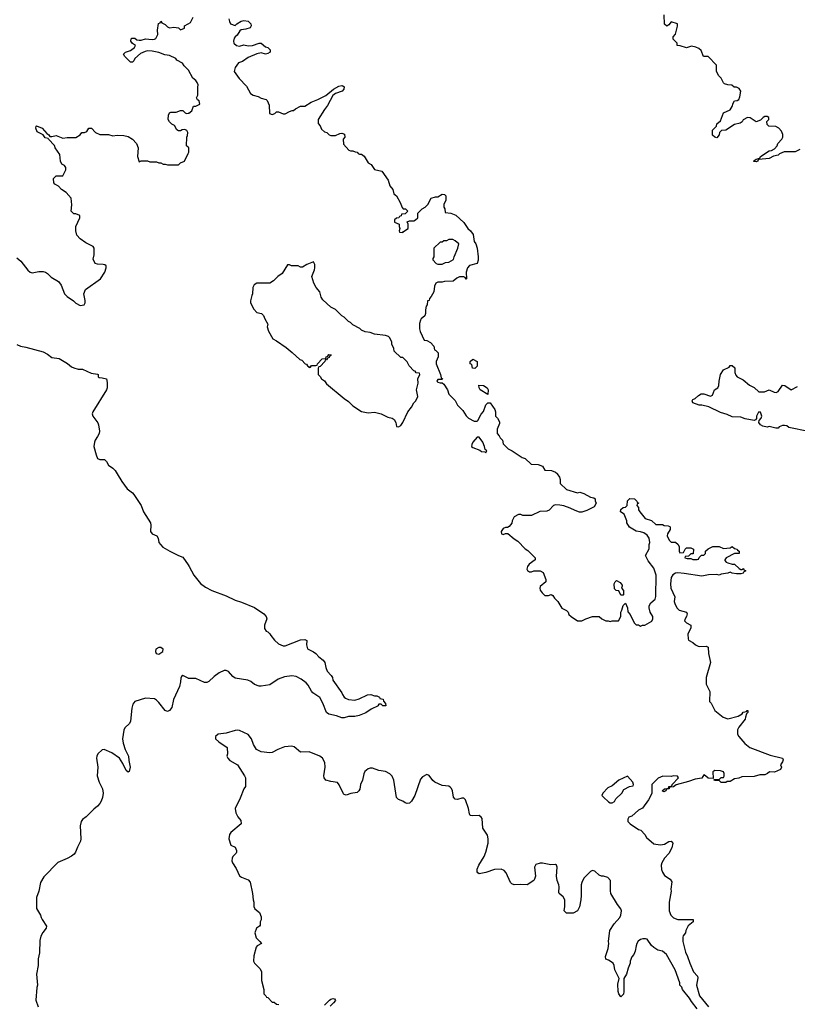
# Model space of a CAD drawing. Header units: inches. Extents: x 2494115 to 2685112, y 774173 to 915163.
# Tile 123 of 215: x 2578455 to 2585587, y 865133 to 874166. Entities that reach past the tile are written whole.
import ezdxf

# ---------------------------------------------------------------- set-up
doc = ezdxf.new("R2010")
doc.units = ezdxf.units.IN
doc.header["$MEASUREMENT"] = 0
for name, color, linetype in [('C5876', 7, 'Continuous'), ('C5877', 7, 'Continuous'), ('C5886', 7, 'Continuous'), ('C5887', 7, 'Continuous')]:
    doc.layers.add(name, color=color, linetype=linetype)

msp = doc.modelspace()

# ---------------------------------------------------------------- linework, layer by layer
at = {"layer": 'C5876', "color": 5, "elevation": 40}
for points in [[(2579348.9, 870000), (2579390.6, 869930), (2579441.5, 869861.5), (2579490, 869825.5), (2579502.4, 869810), (2579570.2, 869710.2), (2579590.3, 869650.3), (2579653.4, 869550), (2579658.8, 869530), (2579656, 869470), (2579670.7, 869450.7), (2579711.3, 869430), (2579724.7, 869410), (2579731, 869370), (2579746, 869350), (2579768.1, 869328.1), (2579832, 869290), (2579910, 869251), (2579950, 869236), (2580000, 869165.2)], [(2580000, 868123.8), (2579950, 868149), (2579939.8, 868140.2), (2579933.7, 868126.3), (2579930.5, 868090), (2579920.4, 868050), (2579866.4, 867930), (2579850, 867855.3), (2579830, 867829.2), (2579810, 867819), (2579790, 867828.7), (2579730, 867902.7), (2579710, 867922.7), (2579690, 867934.5), (2579610, 867941.6), (2579510.4, 867909.7), (2579493.5, 867886.5), (2579483.1, 867850), (2579470.5, 867729.5), (2579462.8, 867710), (2579418.8, 867670), (2579410.6, 867649.4), (2579398.8, 867570), (2579404, 867530), (2579422, 867470), (2579453.4, 867410), (2579455.5, 867370), (2579466.8, 867310), (2579458, 867270), (2579450, 867264), (2579430, 867279), (2579401.7, 867341.7), (2579371.1, 867391.1), (2579301.5, 867441.5), (2579230, 867469.7), (2579210, 867466.6), (2579173.1, 867430), (2579162.3, 867410), (2579158.5, 867390), (2579170.2, 867310), (2579165.3, 867230), (2579184.6, 867170), (2579214, 867110), (2579219.6, 867070), (2579214.6, 867030), (2579202.2, 866997.8), (2579190, 866975.1), (2579170, 866952), (2579135.8, 866924.2), (2579066, 866854), (2579031.7, 866828.3), (2579018.4, 866810), (2579010.3, 866769.7), (2579016.4, 866650), (2579011.8, 866628.2), (2578984.1, 866575.9), (2578967.7, 866530), (2578953.4, 866510), (2578930, 866492.3), (2578890, 866469.5), (2578805.7, 866434.3), (2578676.5, 866303.5), (2578645.5, 866250), (2578630.4, 866170), (2578608.5, 866111.5), (2578610.5, 866010.5), (2578647.3, 865950), (2578650.7, 865930), (2578660.7, 865910), (2578700.5, 865850), (2578698, 865830), (2578667.8, 865792.2), (2578650, 865759.3), (2578640.4, 865719.6), (2578635.8, 865604.2), (2578624.6, 865550), (2578624.3, 865490), (2578610.2, 865410), (2578617.6, 865310), (2578612.2, 865287.8), (2578603.7, 865170), (2578623.1, 865110)]]:
    msp.add_lwpolyline(points, dxfattribs=at)
msp.add_lwpolyline([(2579750, 868407.3), (2579730, 868406), (2579703.7, 868390), (2579699.5, 868370), (2579708, 868350), (2579730, 868344.4), (2579767, 868370), (2579769.5, 868390)], close=True, dxfattribs=at)
at = {"layer": 'C5877', "color": 5}
for points, elevation in [([(2580000, 873706.1), (2579962, 873742), (2579948.4, 873768.4), (2579896.4, 873796.4), (2579888, 873810), (2579830, 873837.2), (2579784.7, 873844.7), (2579730, 873864), (2579670, 873878), (2579630, 873879.3), (2579605.2, 873874.8), (2579562.5, 873857.5), (2579512, 873810), (2579502, 873790), (2579490, 873778), (2579470, 873778), (2579418, 873830), (2579408, 873850), (2579426, 873870), (2579470, 873884.7), (2579508, 873910), (2579518, 873930), (2579490, 873948), (2579475.3, 873970), (2579478, 873990), (2579484, 873996), (2579510, 873996), (2579530, 873982), (2579550, 873978), (2579570, 873978), (2579610, 873990.8), (2579670, 873984), (2579690, 873987.3), (2579704.7, 873995.3), (2579722, 874030), (2579719, 874070), (2579728.4, 874131.6), (2579742, 874138), (2579750, 874154), (2579758, 874138), (2579790, 874122), (2579810, 874102), (2579830, 874092), (2579870, 874098), (2579910, 874092), (2579930, 874072), (2579966, 874090), (2579966, 874110), (2580000, 874128.5)], 60), ([(2580000, 872996), (2579986, 873010), (2579988, 873090), (2579995.3, 873104.7), (2579998, 873130), (2579988, 873150), (2579970, 873159), (2579945.4, 873154.6), (2579930, 873146), (2579910, 873146), (2579896.4, 873156.4), (2579874.6, 873194.6), (2579850, 873208), (2579828.7, 873230), (2579818, 873250), (2579819, 873290), (2579829.1, 873310.9), (2579841.2, 873318.8), (2579890, 873318), (2579930, 873334), (2579950, 873334), (2579971.6, 873311.6), (2579985.4, 873305.4), (2580000, 873308.7)], 60), ([(2578430, 871980.7), (2578466.8, 871950), (2578528.5, 871868.5), (2578550, 871850.7), (2578570, 871842.8), (2578630, 871854.8), (2578670, 871856), (2578690.7, 871850.7), (2578710, 871838), (2578744.5, 871804.5), (2578810, 871764.7), (2578834.8, 871730), (2578866.8, 871650), (2578890, 871626), (2578947.1, 871587.1), (2578970, 871566), (2579010, 871544.7), (2579046, 871550), (2579055.3, 871570), (2579055.3, 871590), (2579042, 871650), (2579058, 871690), (2579195.3, 871790), (2579235.3, 871850), (2579248, 871890), (2579247.3, 871907.3), (2579236.4, 871916.4), (2579220.4, 871920.4), (2579170, 871922), (2579148, 871930), (2579128.7, 871970), (2579138, 872010), (2579138, 872070), (2579130, 872086), (2579060.2, 872120.2), (2579010, 872155.3), (2578979, 872190), (2578969, 872230), (2578968.7, 872270), (2579006, 872350), (2579006, 872370), (2578970, 872386), (2578950, 872386), (2578928, 872410), (2578932.7, 872467.3), (2578928, 872530), (2578880.2, 872580.2), (2578838, 872610), (2578810, 872638), (2578776.4, 872656.4), (2578768, 872670), (2578766, 872710), (2578790, 872734), (2578850, 872734), (2578878, 872790), (2578878, 872810), (2578866, 872830), (2578842, 872842), (2578828, 872870), (2578822, 872930), (2578781.2, 872990), (2578772.9, 873012.9), (2578718, 873070), (2578716.4, 873076.4), (2578690, 873084), (2578668.9, 873108.9), (2578616.4, 873136.4), (2578602, 873170), (2578606, 873190), (2578610, 873194), (2578662, 873170), (2578702.8, 873122.8), (2578722, 873110), (2578730, 873094), (2578750, 873094), (2578790, 873104.7), (2578850, 873081), (2578890, 873086), (2578970, 873084.7), (2579008.4, 873111.6), (2579026, 873130), (2579050, 873132), (2579070, 873142), (2579090, 873172), (2579114, 873170), (2579150, 873132), (2579190, 873112), (2579270, 873112), (2579310, 873102), (2579350, 873106), (2579410, 873104), (2579450, 873094), (2579490.4, 873070.4), (2579527.3, 873030), (2579540.7, 872990), (2579536, 872910), (2579550, 872862), (2579570, 872872), (2579628.4, 872871.6), (2579650, 872862), (2579710, 872862), (2579730, 872852), (2579750, 872852), (2579770, 872842), (2579790, 872842), (2579810, 872834), (2579910, 872834), (2579930, 872854), (2579966, 872870), (2580000, 872938)], 60), ([(2578430, 871186), (2578462, 871170), (2578510, 871162.8), (2578670, 871118.8), (2578710, 871098.8), (2578750, 871067.3), (2578817.5, 871057.5), (2578893, 871013), (2578930, 870981), (2578950, 870971), (2578990, 870961), (2579030, 870961), (2579110, 870922), (2579170, 870914), (2579174, 870910), (2579174, 870890), (2579183.6, 870883.6), (2579210, 870882), (2579250, 870871.3), (2579257.3, 870837.3), (2579257.3, 870790), (2579250.6, 870770), (2579126.8, 870570), (2579121, 870550), (2579124.7, 870530), (2579171.1, 870468.9), (2579178.8, 870450), (2579186.8, 870390), (2579184, 870370), (2579170, 870342), (2579146, 870310), (2579141, 870290), (2579136, 870250), (2579155.3, 870175.3), (2579170, 870142), (2579190, 870132), (2579232, 870130), (2579250, 870112), (2579270, 870078), (2579310.5, 870050.5), (2579331, 870030), (2579348.9, 870000)], 40)]:
    msp.add_lwpolyline(points, dxfattribs=dict(at, elevation=elevation))
at = {"layer": 'C5886', "color": 5}
for points, elevation in [([(2583385.9, 870000), (2583404.7, 869970), (2583411.1, 869948.9), (2583411.3, 869910), (2583470, 869856), (2583570, 869826), (2583591.1, 869831.1), (2583630, 869818), (2583690, 869784.7), (2583719.6, 869779.6), (2583732, 869770), (2583732.7, 869752.7), (2583742, 869730), (2583723.6, 869696.4), (2583658, 869662), (2583610, 869649), (2583589.1, 869649.1), (2583550, 869662), (2583504.7, 869684.7), (2583445.6, 869705.6), (2583410, 869713.2), (2583370, 869714), (2583350, 869708), (2583310, 869668), (2583290, 869658), (2583225.4, 869654.6), (2583150, 869618), (2583070, 869618), (2583050, 869628), (2583030, 869628), (2582990, 869606), (2582972, 869570), (2582970, 869546), (2582943.6, 869516.4), (2582930, 869506), (2582910, 869506), (2582890, 869498), (2582882, 869490), (2582872, 869470), (2582874, 869450), (2582890, 869442), (2582910, 869452), (2582932.7, 869452.7), (2582990, 869402), (2583023.6, 869383.6), (2583090, 869312), (2583116.9, 869296.9), (2583182, 869230), (2583182, 869210), (2583127.9, 869172.1), (2583111.3, 869150), (2583105.4, 869125.4), (2583111.6, 869111.6), (2583130, 869102), (2583150, 869102), (2583170, 869111.3), (2583230, 869111.3), (2583255.3, 869095.3), (2583282, 869030), (2583282, 869010), (2583230, 868966), (2583226, 868950), (2583230, 868934), (2583247.5, 868907.5), (2583270, 868884.7), (2583303.6, 868883.6), (2583330, 868892), (2583343.6, 868883.6), (2583359.6, 868859.6), (2583392, 868830), (2583427.1, 868767.1), (2583470, 868744.7), (2583484.7, 868730), (2583492, 868710), (2583512, 868690), (2583570, 868651.3), (2583610, 868652), (2583646, 868670), (2583708.9, 868691.1), (2583750, 868692), (2583770, 868692), (2583794, 868670), (2583831.6, 868651.6), (2583851.1, 868651.1), (2583870, 868644.7), (2583890, 868652), (2583947.3, 868652.7), (2583968, 868690), (2583968, 868730), (2583978, 868750), (2583988.9, 868791.1), (2584010, 868814), (2584031.1, 868771.1), (2584032.7, 868732.7), (2584054, 868710), (2584090, 868634), (2584110, 868614), (2584130, 868614), (2584150, 868602), (2584168.4, 868611.6), (2584190, 868612), (2584252.9, 868647.1), (2584262, 868670), (2584262, 868690), (2584238, 868730), (2584228.7, 868770), (2584228.7, 868790), (2584243.1, 868816.9), (2584282, 868850), (2584290, 868874), (2584292, 869070), (2584270, 869135.3), (2584220.2, 869200.2), (2584195.3, 869250), (2584228.4, 869311.6), (2584228.7, 869350), (2584235.3, 869370), (2584228, 869410), (2584210, 869438), (2584178, 869458), (2584150, 869469.2), (2584110, 869474), (2584048.7, 869510), (2584022, 869550), (2584022, 869570), (2583998, 869630), (2583966, 869650), (2583967.3, 869672.7), (2583988.4, 869691.6), (2584010, 869694), (2584026, 869710), (2584028.4, 869751.6), (2584050, 869774), (2584094, 869770), (2584114, 869750), (2584118, 869738), (2584130, 869734), (2584132, 869730), (2584118, 869722), (2584114, 869710), (2584131.6, 869691.6), (2584132, 869670), (2584142, 869650), (2584191.1, 869591.1), (2584250, 869572), (2584290, 869534), (2584350, 869534), (2584365.4, 869525.4), (2584403.6, 869523.6), (2584416.9, 869516.9), (2584422, 869510), (2584421, 869490), (2584398, 869450), (2584392, 869430), (2584411.6, 869391.6), (2584430, 869374), (2584470, 869372), (2584494, 869350), (2584502, 869330), (2584502, 869290), (2584510, 869274), (2584542, 869278), (2584558, 869310), (2584570, 869322), (2584610, 869322), (2584634, 869310), (2584632.7, 869267.3), (2584610, 869266), (2584590, 869246), (2584558, 869242), (2584554, 869230), (2584576.4, 869223.6), (2584610, 869222), (2584630, 869214), (2584670, 869214), (2584682, 869218), (2584687.3, 869232.7), (2584707.3, 869252.7), (2584730, 869254), (2584746, 869270), (2584746, 869290), (2584770, 869312), (2584812.7, 869332.7), (2584870, 869332), (2584910, 869314), (2584970, 869322), (2584990, 869332), (2585010, 869314), (2585034, 869310), (2585038, 869298), (2585054, 869290), (2585054, 869270), (2585010, 869268), (2584934, 869230), (2584922, 869210), (2584923.6, 869203.6), (2584934, 869190), (2584950, 869182), (2584990, 869172), (2585011.6, 869171.6), (2585054, 869130), (2585070, 869122), (2585078, 869122), (2585092.7, 869132.7), (2585098, 869118), (2585114, 869110), (2585098, 869102), (2585091.6, 869088.4), (2585070, 869082), (2585030, 869082), (2584989.1, 869089.1), (2584970, 869098), (2584950, 869088.7), (2584890, 869078), (2584870, 869068.7), (2584850, 869075.3), (2584773.6, 869073.6), (2584710, 869060.9), (2584550, 869086), (2584490, 869091.8), (2584470, 869089.4), (2584445.8, 869074.2), (2584430.6, 869050), (2584423.1, 868990), (2584426.4, 868950), (2584462.8, 868870), (2584458.8, 868830), (2584462.8, 868810), (2584481, 868770), (2584502, 868750), (2584570.8, 868730.8), (2584576.9, 868716.9), (2584571.6, 868691.6), (2584558, 868670), (2584552, 868650), (2584570, 868632), (2584612, 868610), (2584610, 868586), (2584582, 868530), (2584584.7, 868484.7), (2584590, 868474), (2584630, 868452), (2584652, 868430), (2584678, 868418), (2584690, 868414.8), (2584750, 868418), (2584771, 868410), (2584772, 868350), (2584791.3, 868270), (2584751.6, 868131.6), (2584751.6, 868071.6), (2584783.6, 868003.6), (2584782, 867910), (2584796, 867896), (2584832, 867830), (2584906.8, 867766.8), (2584950, 867751.3), (2585044.7, 867775.3), (2585082, 867798), (2585090, 867812), (2585122, 867818), (2585126, 867830), (2585134, 867830), (2585132, 867810), (2585122, 867798), (2585111.3, 867768.7), (2585110, 867748), (2585050, 867675.3), (2585038.8, 867650), (2585038, 867610), (2585051.3, 867590), (2585105.2, 867525.2), (2585152, 867490), (2585337.5, 867417.5), (2585450.7, 867390.7), (2585456, 867376), (2585450, 867358), (2585432, 867330), (2585442, 867310), (2585432.7, 867287.3), (2585376.9, 867263.1), (2585332.7, 867267.3), (2585314, 867250), (2585290, 867238), (2585242, 867238), (2585190, 867222), (2585079.6, 867220.4), (2585051.1, 867208.9), (2585010, 867202), (2584970, 867178), (2584943.6, 867176.4), (2584930, 867168), (2584890, 867168), (2584870, 867186), (2584832.7, 867187.3), (2584826, 867190), (2584826, 867194), (2584870, 867194), (2584890, 867214), (2584910, 867214), (2584915.3, 867224.7), (2584915.3, 867250), (2584910, 867266), (2584883.6, 867276.4), (2584830, 867278), (2584812.7, 867267.3), (2584814, 867206), (2584768, 867208), (2584746, 867230), (2584730, 867238), (2584711.6, 867208.4), (2584650, 867199), (2584590, 867177.2), (2584474.8, 867145.2), (2584450, 867129.2), (2584414, 867126), (2584412, 867110), (2584391.6, 867108.4), (2584382, 867098), (2584382, 867090), (2584363.1, 867083.1), (2584348, 867090), (2584370, 867111), (2584406, 867114), (2584408, 867130), (2584428, 867132), (2584438, 867142), (2584438, 867150), (2584498, 867210), (2584487.3, 867227.3), (2584450, 867228), (2584430, 867222), (2584352.7, 867227.3), (2584311.6, 867208.4), (2584254, 867150), (2584251.6, 867068.4), (2584222, 867010), (2584166.4, 866933.6), (2584130, 866914), (2584070, 866858), (2584042, 866850), (2584034, 866830), (2584034, 866810), (2584054, 866790), (2584130, 866736), (2584151.3, 866730), (2584190, 866691.3), (2584203.5, 866663.5), (2584270, 866606), (2584330, 866596), (2584350, 866598.8), (2584370, 866602.8), (2584410, 866626), (2584430, 866631), (2584444.7, 866610), (2584436, 866570), (2584410, 866518), (2584367.5, 866472.5), (2584346, 866430), (2584338.8, 866410), (2584342, 866370), (2584350, 866344.7), (2584370, 866316), (2584422, 866282), (2584435.3, 866255.3), (2584426, 866190), (2584431.3, 866170), (2584410.7, 866069.3), (2584410.8, 865990), (2584426.8, 865950), (2584450, 865926), (2584490, 865911), (2584632, 865910), (2584631, 865890), (2584587.3, 865852.7), (2584566, 865810), (2584562, 865790), (2584539.8, 865760.2), (2584536, 865750), (2584536, 865710), (2584560.7, 865610), (2584580.7, 865570), (2584601, 865510), (2584636, 865430), (2584670.8, 865390), (2584675.9, 865375.9), (2584662, 865310), (2584690, 865212), (2584771.3, 865110)], 60), ([(2580000, 869165.2), (2580010, 869151), (2580053, 869070), (2580113.3, 868993.3), (2580158.7, 868958.7), (2580216, 868930), (2580350, 868880.3), (2580430, 868839.6), (2580490, 868823.6), (2580610, 868774.6), (2580693.9, 868713.9), (2580715.5, 868690), (2580721.6, 868670), (2580699.1, 868610), (2580699.8, 868579.8), (2580716, 868556), (2580732, 868550), (2580750, 868532), (2580756.9, 868516.9), (2580793, 868473), (2580830, 868440.7), (2580870, 868421), (2580890, 868422.8), (2581030, 868475.8), (2581070, 868480.7), (2581090, 868472), (2581084, 868430), (2581095.2, 868395.2), (2581150, 868366.7), (2581170, 868352), (2581199.6, 868319.6), (2581239.1, 868290), (2581253.4, 868270), (2581262.5, 868222.5), (2581274.8, 868190), (2581311, 868150), (2581322.8, 868130), (2581328.3, 868108.3), (2581410.5, 867990.5), (2581414.8, 867974.8), (2581430.7, 867950.7), (2581442, 867942), (2581470.6, 867930.6), (2581530, 867924), (2581570, 867934.8), (2581646.3, 867973.7), (2581674.4, 867974.4), (2581710, 867962), (2581730, 867962), (2581754, 867950), (2581758, 867938), (2581790, 867934), (2581792.7, 867912.7), (2581810, 867894), (2581814, 867870), (2581786, 867870), (2581770, 867886), (2581750, 867886), (2581742, 867878), (2581742, 867870), (2581678, 867842), (2581630, 867806), (2581570, 867781.2), (2581530, 867773.2), (2581470, 867773.2), (2581430, 867761.2), (2581410, 867762.7), (2581359.2, 867779.2), (2581290, 867794), (2581270, 867809.6), (2581236.2, 867896.2), (2581207.4, 867947.4), (2581144.7, 867990), (2581130, 868004.7), (2581100.7, 868060.7), (2581082.4, 868082.4), (2581037.3, 868117.3), (2580990, 868139.8), (2580950, 868147.8), (2580883, 868137), (2580825.4, 868114.6), (2580750, 868063.1), (2580671.2, 868051.2), (2580650, 868052.4), (2580610, 868066.6), (2580574.2, 868094.2), (2580547.1, 868107.1), (2580430, 868125), (2580410, 868139.8), (2580370, 868184.8), (2580350, 868195.1), (2580330, 868196.8), (2580284.4, 868175.6), (2580238.2, 868141.8), (2580190, 868095.6), (2580170, 868086.2), (2580150, 868085.8), (2580070, 868122.9), (2580002.5, 868122.5), (2580000, 868123.8)], 40), ([(2584669, 865090), (2584617.5, 865157.5), (2584599, 865190), (2584535.3, 865270), (2584528, 865290), (2584509.1, 865309.1), (2584508.7, 865330), (2584467, 865450), (2584386.6, 865590), (2584350, 865619.5), (2584308.7, 865630), (2584270, 865652.7), (2584250, 865673.2), (2584210, 865729.2), (2584194.8, 865734.8), (2584170, 865734.5), (2584150, 865726.6), (2584128.9, 865711.1), (2584116.3, 865690), (2584108, 865670), (2584099.8, 865620.2), (2584086.8, 865590), (2584070, 865568), (2584054.8, 865530), (2584054.8, 865510), (2584035.2, 865464.8), (2584020.5, 865410), (2583996.3, 865370), (2583996.4, 865250), (2583992.7, 865227.3), (2583970, 865202), (2583950, 865228.7), (2583943.6, 865250), (2583941.6, 865318.4), (2583954, 865370), (2583914, 865450), (2583908, 865490), (2583898, 865510), (2583856.4, 865536.4), (2583830, 865546), (2583828, 865570), (2583853.6, 865646.4), (2583859, 865690), (2583855.3, 865710), (2583868.7, 865810), (2583908.7, 865870), (2583959, 865930), (2583969, 865950), (2583974, 865990), (2583969, 866010), (2583939, 866050), (2583877.2, 866150), (2583872.5, 866172.5), (2583872.7, 866270), (2583850, 866295.3), (2583810, 866309), (2583790, 866309), (2583770, 866319), (2583730, 866353.2), (2583710, 866359.3), (2583690, 866351.8), (2583628.2, 866290), (2583611.1, 866251.1), (2583606, 866230), (2583606, 866130), (2583601, 866090), (2583590, 866026), (2583572, 865990), (2583530, 865968), (2583470, 865968), (2583448.7, 865990), (2583455.3, 866030), (2583454, 866090), (2583438.6, 866118.6), (2583402, 866150), (2583399, 866159), (2583403.7, 866210), (2583400.9, 866230), (2583385.2, 866270), (2583379.3, 866310), (2583384, 866390), (2583378, 866410), (2583370, 866415.3), (2583327.1, 866412.9), (2583250, 866429.2), (2583230, 866429), (2583190, 866415.3), (2583178, 866390), (2583186, 866310), (2583178, 866282), (2583170, 866268.7), (2583110, 866229.2), (2583050, 866233.2), (2582990, 866228.7), (2582970, 866238), (2582958, 866250), (2582918, 866338), (2582899.3, 866359.3), (2582872.3, 866372.3), (2582810, 866369.3), (2582730, 866341.2), (2582670, 866329.2), (2582658, 866338), (2582649.3, 866349.3), (2582650, 866372), (2582666, 866410), (2582716.2, 866490), (2582731.8, 866530), (2582752.3, 866610), (2582753.2, 866650), (2582745.6, 866685.6), (2582704, 866750), (2582696.5, 866836.5), (2582688.7, 866850), (2582670, 866864), (2582610, 866861.2), (2582586, 866866), (2582579, 866879), (2582572.7, 866930), (2582545.2, 867010), (2582530, 867022.7), (2582510, 867024.5), (2582470, 867012), (2582450, 867015.1), (2582433.4, 867033.4), (2582423.6, 867090), (2582414.2, 867114.2), (2582404.4, 867124.4), (2582390, 867134.5), (2582330, 867140.9), (2582264, 867170), (2582244.9, 867184.9), (2582210, 867232.7), (2582190, 867240.9), (2582150, 867219.6), (2582130, 867199.5), (2582080.3, 867050), (2582050, 866996), (2582030, 866979.5), (2582010, 866975.1), (2581990, 866980.9), (2581970, 866996), (2581930, 867012.7), (2581909.7, 867029.7), (2581887, 867190), (2581870, 867225.2), (2581850, 867246), (2581810, 867269.5), (2581750, 867279.5), (2581690, 867298.4), (2581670, 867299.5), (2581650, 867294.5), (2581622, 867270), (2581611.7, 867248.3), (2581597.8, 867190), (2581579.6, 867150), (2581573.4, 867106.6), (2581564.9, 867090), (2581550, 867077), (2581493, 867067), (2581450, 867053.2), (2581430, 867059), (2581425.4, 867065.4), (2581386.3, 867146.3), (2581370, 867168.7), (2581310, 867176), (2581262, 867190), (2581248.7, 867210), (2581244, 867230), (2581257.2, 867310), (2581253.2, 867350), (2581233.2, 867390), (2581208.7, 867410), (2581110, 867449.5), (2581030, 867446), (2580973.8, 867493.8), (2580950, 867501.2), (2580884.5, 867495.5), (2580822, 867470), (2580770, 867442), (2580750, 867439), (2580670, 867448.7), (2580628, 867470), (2580598, 867518), (2580582, 867570), (2580549.3, 867609.3), (2580470, 867646), (2580450, 867649.3), (2580430, 867646), (2580350, 867621.2), (2580274, 867610), (2580252, 867590), (2580252, 867570), (2580282, 867542), (2580358, 867490), (2580361, 867430), (2580356, 867410), (2580364.7, 867390), (2580382, 867370), (2580452, 867330), (2580518, 867230), (2580524.7, 867210), (2580524.7, 867130), (2580510.6, 867109.4), (2580476.7, 867023.3), (2580431, 866930), (2580436, 866890), (2580454.4, 866854.4), (2580482, 866818), (2580486, 866790), (2580391.3, 866710), (2580378, 866690), (2580372, 866650), (2580390, 866594), (2580430, 866574), (2580443.6, 866543.6), (2580444.7, 866530), (2580439.8, 866520.2), (2580410, 866488), (2580404.9, 866475.1), (2580402, 866450), (2580405.5, 866430), (2580439.3, 866379.3), (2580470, 866312), (2580490, 866298), (2580550, 866274), (2580570, 866254), (2580591.3, 866150), (2580596, 866090), (2580602, 866070), (2580602, 866030), (2580612, 866010), (2580655.3, 865975.3), (2580670, 865934), (2580670.9, 865909.1), (2580662, 865890), (2580659.6, 865860.4), (2580654, 865850), (2580627.5, 865832.5), (2580610.8, 865790), (2580623.5, 865743.5), (2580658, 865710), (2580671.3, 865690), (2580631.6, 865668.4), (2580623.6, 865656.4), (2580603, 865577), (2580599.1, 865530), (2580610, 865511), (2580659.8, 865459.8), (2580671.3, 865430), (2580672, 865350), (2580692.7, 865267.3), (2580694, 865230), (2580714, 865210), (2580718, 865198), (2580730, 865194), (2580770, 865154), (2580790, 865154), (2580810, 865134), (2580831.6, 865131.6)], 60), ([(2581250, 865124.7), (2581295.3, 865170), (2581310, 865178.8), (2581330, 865184.7), (2581342, 865182), (2581350.8, 865169.2), (2581334.4, 865145.6), (2581304, 865116)], 60)]:
    msp.add_lwpolyline(points, dxfattribs=dict(at, elevation=elevation))
at = {"layer": 'C5886', "color": 5, "elevation": 60}
for points in [[(2583990, 868886), (2583970, 868888), (2583950, 868926), (2583926, 868930), (2583910, 868946), (2583908.7, 868990), (2583918, 869010), (2583930, 869022), (2583963.6, 869003.6), (2583979.6, 868979.6), (2583982, 868970), (2583974, 868950), (2583992, 868930), (2583994, 868890)], [(2584030, 867226), (2583950, 867188), (2583890, 867138), (2583850, 867118), (2583802, 867070), (2583794, 867050), (2583810, 867034), (2583854, 866990), (2583870, 866982), (2583890, 866982), (2583910, 866994), (2583923.1, 867016.9), (2583978, 867070), (2583996.4, 867103.6), (2584048.4, 867131.6), (2584082, 867138), (2584086, 867150), (2584078, 867170)]]:
    msp.add_lwpolyline(points, close=True, dxfattribs=at)
at = {"layer": 'C5887', "color": 5, "elevation": 60}
for points in [[(2580000, 874128.5), (2580020.4, 874139.6), (2580046, 874190)], [(2585610, 872974.5), (2585566.2, 872953.8), (2585466.9, 872953.1), (2585424.9, 872935.1), (2585410, 872924), (2585370, 872913.2), (2585330, 872892.3), (2585235.3, 872884.7), (2585224.7, 872875.3), (2585226, 872870), (2585210, 872860.9), (2585186.8, 872866.8), (2585184, 872870), (2585210, 872886), (2585244, 872896), (2585250, 872910.7), (2585330, 872962.8), (2585350, 872966), (2585378.9, 872981.1), (2585402, 873010), (2585409.1, 873030.9), (2585444, 873070), (2585453.2, 873090), (2585453.6, 873113.6), (2585443.1, 873143.1), (2585418, 873170), (2585390, 873188), (2585326, 873190), (2585310, 873206), (2585308.4, 873231.6), (2585326, 873250), (2585326, 873270), (2585310, 873278), (2585290, 873278), (2585274, 873270), (2585250, 873246), (2585210, 873228), (2585154, 873266), (2585130, 873268), (2585091.6, 873248.4), (2585082, 873230), (2585062, 873218), (2585010, 873204), (2584930, 873153.2), (2584891.1, 873148.9), (2584872, 873130), (2584871, 873110), (2584850, 873082), (2584830, 873088), (2584810, 873108), (2584810, 873154), (2584846, 873190), (2584848.9, 873211.1), (2584882, 873238), (2584909.4, 873310.6), (2584970, 873338), (2584989, 873370), (2584998, 873402), (2585010, 873422), (2585034.6, 873425.4), (2585050, 873434), (2585060.4, 873459.6), (2585068, 873510), (2585054.6, 873534.6), (2585030, 873548), (2585008.4, 873548.4), (2584987.3, 873567.3), (2584950, 873568), (2584918, 873578), (2584910, 873586), (2584888, 873630), (2584868, 873650), (2584846, 873690), (2584846, 873750), (2584770, 873828), (2584726, 873830), (2584704, 873884), (2584683.1, 873903.1), (2584655.5, 873915.5), (2584616.9, 873923.1), (2584570, 873908), (2584512.7, 873927.3), (2584486, 873930), (2584486, 873950), (2584449.1, 873989.1), (2584448.7, 874010), (2584470, 874034), (2584488, 874108), (2584487.3, 874127.3), (2584430, 874146), (2584410, 874118), (2584390, 874108), (2584370, 874126), (2584366, 874210)], [(2580374.4, 874174.4), (2580378, 874150), (2580387.5, 874127.5), (2580430, 874114), (2580446, 874130), (2580485.6, 874154.4), (2580510, 874158.8), (2580550, 874154), (2580574, 874130), (2580577.3, 874110), (2580567.3, 874092.7), (2580530, 874079.3), (2580486.8, 874073.2), (2580474.8, 874065.2), (2580450, 874024), (2580431.3, 874010), (2580423.5, 873996.5), (2580416, 873970), (2580418, 873950), (2580442, 873930), (2580470, 873922.8), (2580510, 873936), (2580550, 873927.3), (2580590, 873931), (2580650, 873951.3), (2580670, 873951), (2580710, 873918), (2580730.6, 873910.6), (2580752, 873890), (2580751, 873869), (2580730, 873855.3), (2580710, 873848.7), (2580670, 873862), (2580630, 873854), (2580550, 873819), (2580498, 873782), (2580462, 873770), (2580430.9, 873729.1), (2580422.8, 873690), (2580467.5, 873627.5), (2580535.3, 873555.3), (2580572, 873490), (2580595.3, 873475.3), (2580642.8, 873462.8), (2580670, 873446), (2580714.8, 873434.8), (2580726, 873426), (2580743.6, 873383.6), (2580747.3, 873307.3), (2580770, 873298), (2580793.6, 873306.4), (2580810, 873322), (2580830, 873322), (2580870, 873302), (2580890, 873302), (2580930, 873324.7), (2580952.7, 873332.7), (2580967.3, 873332.7), (2580986, 873350), (2581030, 873372), (2581070, 873372), (2581129.2, 873410.8), (2581190, 873433.4), (2581264, 873470), (2581334, 873530), (2581382.6, 873557.4), (2581410, 873563), (2581419.5, 873559.5), (2581430.7, 873550), (2581428, 873530), (2581413, 873510), (2581352.1, 873487.9), (2581327.5, 873472.5), (2581279.5, 873380.5), (2581250, 873344), (2581191.3, 873250), (2581192.7, 873212.7), (2581210, 873194), (2581223.5, 873163.5), (2581250, 873138), (2581270.9, 873130.9), (2581294, 873110), (2581310, 873104.7), (2581350, 873104.7), (2581390, 873122), (2581410, 873124.7), (2581434.8, 873114.8), (2581438, 873090), (2581422, 873070), (2581423.6, 873023.6), (2581474, 872970), (2581490, 872962), (2581510, 872962), (2581532.7, 872952.7), (2581550, 872952), (2581558, 872938), (2581572, 872932), (2581590, 872931.3), (2581613.7, 872913.7), (2581650, 872852), (2581678.8, 872838.8), (2581710, 872792), (2581776.8, 872776.8), (2581834.4, 872694.4), (2581850, 872642), (2581878, 872610), (2581886, 872570), (2581911.3, 872550), (2581944.7, 872490), (2581963.6, 872443.6), (2581972.7, 872432.7), (2581994, 872430), (2582014, 872410), (2581990, 872386), (2581958, 872382), (2581952.7, 872367.3), (2581938, 872362), (2581932.7, 872347.3), (2581910, 872346), (2581894, 872330), (2581894, 872310), (2581934, 872290), (2581934, 872270), (2581942, 872250), (2581934, 872230), (2581938, 872218), (2581970, 872214), (2581976.4, 872223.6), (2582018, 872250), (2582018, 872290), (2582007.3, 872312.7), (2582030, 872322), (2582070, 872322), (2582086, 872330), (2582106, 872350), (2582107.3, 872392.7), (2582146, 872430), (2582174.6, 872445.4), (2582198, 872470), (2582228, 872530), (2582270, 872542), (2582290, 872542), (2582330, 872564.7), (2582350, 872562), (2582362, 872550), (2582362, 872510), (2582344.7, 872470), (2582345.4, 872445.4), (2582354, 872430), (2582358, 872398), (2582410, 872392), (2582454, 872374), (2582530, 872304.7), (2582564.7, 872250), (2582590.7, 872230.7), (2582614.4, 872194.4), (2582622, 872130), (2582638, 872110), (2582650.9, 872070.9), (2582661, 871990), (2582659.8, 871960.2), (2582651.3, 871928.7), (2582582, 871910), (2582561, 871890), (2582551.3, 871850), (2582554, 871790), (2582550, 871786), (2582542, 871802), (2582530, 871806), (2582490, 871806), (2582463.6, 871796.4), (2582430, 871768), (2582350, 871766), (2582330, 871758), (2582290, 871758), (2582271.6, 871748.4), (2582259.6, 871720.4), (2582252, 871670), (2582230, 871626), (2582212.7, 871607.3), (2582212, 871590), (2582194, 871586), (2582191.3, 871550), (2582182.8, 871537.2), (2582176.9, 871503.1), (2582178, 871470), (2582170.9, 871449.1), (2582138, 871422), (2582131.3, 871410), (2582122, 871378), (2582121, 871330), (2582127.1, 871307.1), (2582165.4, 871225.4), (2582190, 871222), (2582223.6, 871203.6), (2582254, 871170), (2582258, 871138), (2582272.7, 871132.7), (2582294, 871110), (2582292.7, 871072.7), (2582274, 871030), (2582274, 871010), (2582316, 870910), (2582322, 870882), (2582334, 870870), (2582330, 870866), (2582290, 870866), (2582282, 870850), (2582290, 870842), (2582310, 870834), (2582330, 870834), (2582343.6, 870823.6), (2582378, 870770), (2582391.3, 870730), (2582450, 870672), (2582470, 870631.3), (2582519.8, 870579.8), (2582550, 870531.3), (2582570, 870512), (2582623.6, 870483.6), (2582650, 870482), (2582658, 870490), (2582686, 870546), (2582710, 870572), (2582730, 870632), (2582750, 870652), (2582770, 870652), (2582812, 870590), (2582818, 870570), (2582818, 870530), (2582838, 870510), (2582856.9, 870476.9), (2582856.9, 870463.1), (2582834, 870410), (2582834, 870370), (2582854, 870350), (2582862, 870330), (2582882, 870310), (2582890, 870274), (2582934, 870230), (2582970.9, 870210.9), (2583062, 870150), (2583090, 870142), (2583147.1, 870087.1), (2583210, 870084.7), (2583250, 870071.3), (2583272.7, 870032.7), (2583331.1, 870031.1), (2583370, 870014), (2583383.6, 870003.6), (2583385.9, 870000)], [(2580000, 873308.7), (2580006, 873310), (2580035.3, 873330), (2580050, 873374), (2580070, 873374), (2580106, 873390), (2580102, 873422), (2580086, 873430), (2580078, 873450), (2580087.3, 873472.7), (2580088.4, 873548.4), (2580092.7, 873570), (2580084, 873590), (2580070, 873608.7), (2580042, 873630), (2580003.1, 873703.1), (2580000, 873706.1)], [(2580000, 872938), (2580006, 872950), (2580006, 872990), (2580000, 872996)], [(2585690, 870389), (2585510, 870426), (2585490, 870439), (2585470, 870444), (2585450, 870444), (2585422, 870430), (2585410, 870418), (2585390, 870418), (2585330, 870433.2), (2585310, 870429.3), (2585270, 870437.2), (2585248.7, 870450), (2585235.3, 870470), (2585238, 870490), (2585255.3, 870510), (2585262, 870530), (2585250, 870566), (2585230, 870566), (2585212, 870530), (2585212, 870508), (2585203.6, 870496.4), (2585190, 870489), (2585110, 870505.2), (2585070, 870519), (2584990, 870522), (2584944.7, 870544.7), (2584883.2, 870563.2), (2584774.6, 870614.6), (2584710, 870629.2), (2584686, 870630), (2584629, 870650), (2584624, 870670), (2584630, 870682), (2584648.9, 870691.1), (2584680.2, 870719.8), (2584706, 870734), (2584730, 870734.8), (2584790, 870712), (2584810, 870722), (2584828.7, 870770), (2584858, 870790), (2584868.7, 870810), (2584869.1, 870850.9), (2584882, 870910), (2584910, 870954), (2584962, 870978), (2584970, 870994), (2584990, 870994), (2585012.7, 870972.7), (2585014, 870930), (2585023.6, 870903.6), (2585034, 870890), (2585090, 870862), (2585150, 870812), (2585190.9, 870790.9), (2585232.7, 870752.7), (2585287.3, 870752.7), (2585330, 870772), (2585374, 870750), (2585394.6, 870745.4), (2585410, 870754), (2585450, 870812), (2585474, 870810), (2585530, 870772), (2585590, 870802)]]:
    msp.add_lwpolyline(points, dxfattribs=at)
for points in [[(2582428.4, 872148.4), (2582391.6, 872148.4), (2582370, 872138), (2582343.6, 872136.4), (2582330, 872126), (2582310, 872126), (2582254, 872070), (2582254, 871990), (2582243.6, 871976.4), (2582243.6, 871963.6), (2582274, 871930), (2582290, 871924.7), (2582330, 871924.7), (2582360.4, 871939.6), (2582390, 871942), (2582433.2, 871966.8), (2582439, 871990), (2582474, 872070), (2582482, 872110), (2582450, 872138)], [(2581150, 871946), (2581090, 871919), (2581050, 871895.3), (2581030, 871895.3), (2581008.9, 871908.9), (2580948.7, 871908.7), (2580930, 871918), (2580910, 871918), (2580861, 871839), (2580822, 871810), (2580782, 871770), (2580750, 871748.7), (2580630, 871748), (2580605.4, 871734.6), (2580592, 871710), (2580591.6, 871651.6), (2580583.6, 871636.4), (2580571.6, 871588.4), (2580571.3, 871570), (2580602, 871510), (2580630, 871481), (2580671.6, 871471.6), (2580690, 871454), (2580702, 871422), (2580731.6, 871371.6), (2580726, 871350), (2580736, 871310), (2580778, 871238), (2580810, 871221), (2580898.4, 871158.4), (2580954.4, 871114.4), (2581024.7, 871050), (2581043.6, 871043.6), (2581074, 871010), (2581084.7, 871004.7), (2581094, 870990), (2581104.7, 870984.7), (2581110, 870974), (2581122, 870978), (2581130, 870994), (2581170, 870994), (2581182, 870998), (2581186, 871010), (2581230, 871054), (2581262, 871058), (2581267.3, 871072.7), (2581282, 871078), (2581290, 871094), (2581312.7, 871092.7), (2581312.7, 871087.3), (2581298, 871082), (2581292.7, 871067.3), (2581278, 871062), (2581270, 871046), (2581258, 871042), (2581254, 871030), (2581210, 870986), (2581198, 870982), (2581194, 870970), (2581194, 870910), (2581210, 870894), (2581222, 870870), (2581250, 870852), (2581270, 870824.7), (2581430, 870691.3), (2581470, 870664.7), (2581510, 870624.7), (2581590, 870572), (2581650, 870558), (2581710, 870564.7), (2581770.6, 870550.6), (2581830, 870521), (2581870, 870511.3), (2581890, 870498), (2581904.7, 870470), (2581910, 870434), (2581930, 870432), (2581950, 870444.7), (2581968.7, 870470), (2582015.3, 870570), (2582048.9, 870611.1), (2582069.1, 870650.9), (2582088, 870670), (2582108, 870710), (2582095.3, 870770), (2582108.4, 870831.6), (2582108, 870870), (2582126, 870910), (2582122, 870922), (2582090, 870926), (2582082, 870942), (2582070, 870946), (2582026, 870990), (2582010, 871026), (2581970, 871066), (2581950, 871066), (2581890, 871126), (2581888, 871150), (2581868, 871190), (2581868, 871210), (2581848, 871250), (2581839, 871259), (2581810, 871268.7), (2581710, 871282), (2581670, 871295.3), (2581623.1, 871303.1), (2581590, 871318), (2581573.6, 871333.6), (2581510, 871368), (2581490, 871388), (2581470, 871398), (2581430, 871438), (2581410, 871448), (2581350, 871508), (2581308, 871530), (2581236.4, 871596.4), (2581220.4, 871620.4), (2581208.7, 871670), (2581174, 871710), (2581154, 871750), (2581135.3, 871810), (2581159, 871870), (2581162, 871890), (2581160.4, 871920.4)], [(2582630, 870966), (2582608, 870968), (2582602, 871002), (2582586, 871010), (2582586, 871030), (2582610, 871052), (2582652, 871030), (2582651.6, 870988.4)], [(2582750, 870728), (2582678, 870770), (2582668, 870790), (2582667.3, 870812.7), (2582710, 870811), (2582742, 870790), (2582751, 870770)], [(2582670, 870335.3), (2582650, 870335.3), (2582611, 870290), (2582601, 870270), (2582598, 870250), (2582610, 870241), (2582676.3, 870216.3), (2582690, 870206), (2582722, 870202), (2582730, 870194), (2582738, 870210), (2582723.1, 870223.1), (2582719, 870250), (2582704, 870290)]]:
    msp.add_lwpolyline(points, close=True, dxfattribs=at)

doc.saveas('drawing.dxf')
